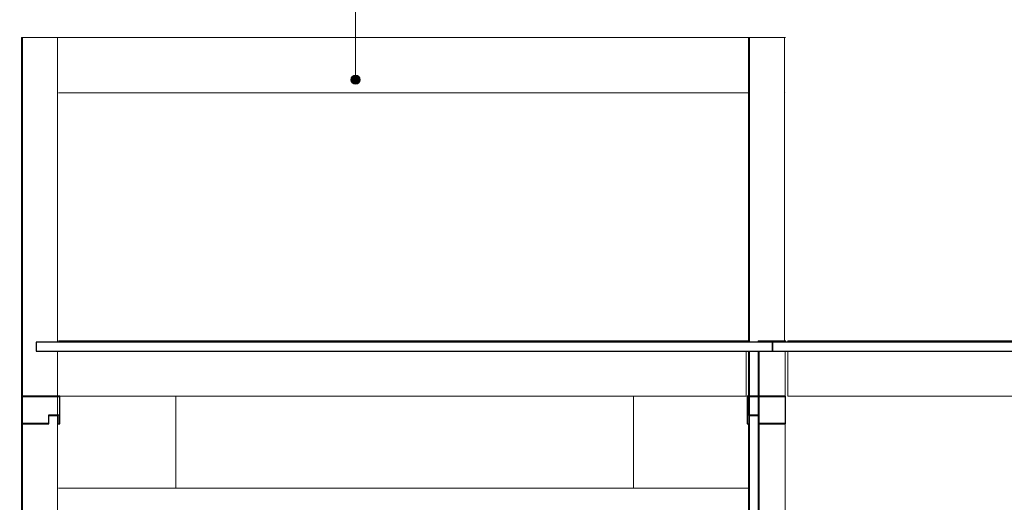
# Model space of a CAD drawing. Header units: millimetres. Extents: x -878167 to -835412, y 145619 to 160658.
# Tile 9 of 27: x -856043 to -850694, y 154223 to 156844. Entities that reach past the tile are written whole.
import ezdxf

# ---------------------------------------------------------------- set-up
doc = ezdxf.new("R2010")
doc.units = ezdxf.units.MM
doc.header["$XCLIPFRAME"] = 2
doc.linetypes.add('Tracejada', pattern=[6.35, 3.175, -3.175])
for name, color, linetype, lineweight in [('A-GENM', 13, 'Continuous', 15), ('A-ROOF', 132, 'Continuous', 5), ('A-WALL', 113, 'Continuous', 15), ('G-ANNO-REFR', 1, 'Tracejada', 5), ('G-ANNO-TEXT', 231, 'Continuous', 5), ('Q-CASE', 31, 'Continuous', 15), ('S-BEAM', 12, 'Continuous', 15), ('S-COLS', 52, 'Continuous', 15)]:
    doc.layers.add(name, color=color, linetype=linetype, lineweight=lineweight)
picture_1 = doc.add_image_def('image1.png', size_in_pixel=(1000, 904))
picture_2 = doc.add_image_def('image2.png', size_in_pixel=(1556, 1639))
picture_3 = doc.add_image_def('image3.png', size_in_pixel=(1500, 1617))
pattern_1 = [(90, (-858288.28, 150900), (-50, 3e-15), [])]

# ---------------------------------------------------------------- blocks, each defined once
blk = doc.blocks.new('M_HSS-Hollow Structural Section-Column - 150 x 150-3731302-TRECHO 1 - CORTE QUIOSQUE')
at = {"layer": 'S-COLS'}
for p, q in [((-852030.6, 155100), (-852030.6, 155093.5)), ((-852020.6, 155100), (-852030.6, 155100)), ((-851890.6, 155100), (-852020.6, 155100)), ((-851880.6, 155100), (-851890.6, 155100)), ((-852030.6, 155043.5), (-852030.6, 154800)), ((-852030.6, 154798), (-852030.6, 154696.9)), ((-852030.6, 154650), (-852030.6, 153611.2)), ((-852030.6, 153439.1), (-852030.6, 152350)), ((-851953, 152350), (-851958.1, 152350))]:
    blk.add_line(p, q, dxfattribs=at)
at = {"layer": 'S-COLS', "lineweight": 5}
for p, q in [((-852025.6, 155093.5), (-852025.6, 155100)), ((-851885.6, 155093.5), (-851885.6, 155100)), ((-852025.6, 154800), (-852025.6, 155043.5)), ((-851885.6, 154800), (-851885.6, 155043.5)), ((-852025.6, 154652), (-852025.6, 154798)), ((-851885.6, 154652), (-851885.6, 154798)), ((-852025.6, 153616.8), (-852025.6, 154650.1)), ((-851885.6, 153844.6), (-851885.6, 154650)), ((-851885.6, 152350), (-851885.6, 153572.6)), ((-852025.6, 152350), (-852025.6, 153444.8))]:
    blk.add_line(p, q, dxfattribs=at)
blk = doc.blocks.new('M_HSS-Hollow Structural Section-Column - 200 x 200-4332007-TRECHO 1 - CORTE QUIOSQUE')
at = {"layer": 'S-COLS'}
for p, q in [((-852083.1, 156747.4), (-852083.1, 155093.5)), ((-852073.1, 156747.4), (-852083.1, 156747.4)), ((-851893.1, 156747.4), (-852073.1, 156747.4)), ((-851883.1, 156747.4), (-851893.1, 156747.4)), ((-852083.1, 155043.5), (-852083.1, 154800)), ((-852083.1, 154798.1), (-852083.1, 154697)), ((-852083.1, 154650), (-852083.1, 153570.1)), ((-852083.1, 153403.9), (-852083.1, 153350))]:
    blk.add_line(p, q, dxfattribs=at)
at = {"layer": 'S-COLS', "lineweight": 5}
for p, q in [((-852078.1, 155093.5), (-852078.1, 156747.4)), ((-851888.1, 155100), (-851888.1, 156747.4)), ((-852078.1, 154800), (-852078.1, 155043.5)), ((-852078.1, 154697), (-852078.1, 154798.1)), ((-852078.1, 153574.5), (-852078.1, 154695.1)), ((-852078.1, 153350), (-852078.1, 153406.1))]:
    blk.add_line(p, q, dxfattribs=at)
blk = doc.blocks.new('M_HSS-Hollow Structural Section-Column - 200 x 200-V16-TRECHO 1 - CORTE QUIOSQUE')
at = {"layer": 'S-COLS'}
for p, q in [((-856033.1, 156747.4), (-856033.1, 154800)), ((-856023.1, 156747.4), (-856033.1, 156747.4)), ((-855843.1, 156747.4), (-856023.1, 156747.4)), ((-855833.1, 156747.4), (-855843.1, 156747.4)), ((-856033.1, 154650), (-856033.1, 152350)), ((-855953.1, 152350), (-855955.6, 152350))]:
    blk.add_line(p, q, dxfattribs=at)
at = {"layer": 'S-COLS', "lineweight": 5}
for p, q in [((-856028.1, 154800), (-856028.1, 156747.4)), ((-855838.1, 155093.5), (-855838.1, 156747.4)), ((-855838.1, 154800), (-855838.1, 155043.5)), ((-856028.1, 154652), (-856028.1, 154798)), ((-855838.1, 154697), (-855838.1, 154798.1)), ((-855838.1, 153350), (-855838.1, 154695.1)), ((-856028.1, 152350), (-856028.1, 154650))]:
    blk.add_line(p, q, dxfattribs=at)
blk = doc.blocks.new('_EST_ VIGA TUBULAR COM LED - W200X19_3-4342600-TRECHO 1 - CORTE QUIOSQUE')
at = {"layer": 'S-BEAM'}
for p, q in [((-852095.8, 155100), (-855833.1, 155100)), ((-852095.8, 155043.5), (-852095.8, 154810)), ((-855825.4, 154800), (-852095.8, 154800))]:
    blk.add_line(p, q, dxfattribs=at)
for centre, start_param, end_param in [((-852095.8, 155090), 0, 1.207849), ((-852095.8, 154810), 1.570796, 3.141593)]:
    blk.add_ellipse(centre, major_axis=(0, 10), ratio=0.000001, start_param=start_param, end_param=end_param, dxfattribs=at)
blk = doc.blocks.new('Casework 1 - Casework 1-4388238-TRECHO 1 - CORTE QUIOSQUE')
at = {"layer": 'Q-CASE', "lineweight": 5}
h = blk.add_hatch(dxfattribs=at)
h.set_pattern_fill('FP2_13', color=256, style=0, pattern_type=2)
h.set_pattern_definition(pattern_1)
h.paths.add_polyline_path([(-855270.6, 153300), (-855270.6, 153350), (-855920.6, 153350), (-855920.6, 153300), (-855295.8, 153300)], flags=0)
h.paths.add_polyline_path([(-852063.1, 153300), (-852033.1, 153300), (-852033.1, 153350), (-852100.2, 153350), (-852109.4, 153338.7), (-852123.4, 153350), (-852708.1, 153350), (-852708.1, 153300), (-852073.1, 153300)], flags=0)
h = blk.add_hatch(dxfattribs=at)
h.set_pattern_fill('FP2_13', color=256, style=0, pattern_type=2)
h.set_pattern_definition(pattern_1)
h.paths.add_polyline_path([(-855920.6, 152450), (-855890.6, 152450), (-855890.6, 153300), (-855920.6, 153300), (-855920.6, 152553.9)], flags=0)
h.paths.add_polyline_path([(-852708.1, 152450), (-852678.1, 152450), (-852678.1, 153300), (-852708.1, 153300), (-852708.1, 153141.3)], flags=0)
h.paths.add_polyline_path([(-852033.1, 152450), (-852033.1, 153300), (-852063.1, 153300), (-852063.1, 152450)], flags=0)
h.paths.add_polyline_path([(-855300.6, 152450), (-855270.6, 152450), (-855270.6, 153300), (-855300.6, 153300), (-855300.6, 152450)], flags=0)
at = {"layer": 'Q-CASE'}
for p, q in [((-855194.2, 154800), (-855194.2, 154300)), ((-852708.1, 154300), (-852708.1, 154800)), ((-855194.2, 154300), (-855833.1, 154300)), ((-852708.1, 154300), (-855194.2, 154300)), ((-852083.1, 154300), (-852708.1, 154300)), ((-855194.2, 153350), (-855219.6, 153350)), ((-853613.3, 153350), (-855194.2, 153350)), ((-855194.2, 153350), (-855194.2, 153300)), ((-852708.1, 153350), (-853402.2, 153350)), ((-855248, 153300), (-855194.2, 153300)), ((-855248, 153300), (-855194.2, 153300)), ((-855194.2, 153300), (-853629, 153300)), ((-855194.2, 153300), (-853629, 153300)), ((-855194.2, 153300), (-855194.2, 153272)), ((-855194.2, 153271.2), (-855194.2, 153269.3)), ((-853387.4, 153300), (-852708.1, 153300)), ((-853387.4, 153300), (-852708.1, 153300)), ((-855194.2, 153199.2), (-855194.2, 153197.3)), ((-855194.2, 153196.4), (-855194.2, 153142.2)), ((-855194.2, 153091.4), (-855194.2, 152450)), ((-855890.6, 152450), (-855890.6, 152450)), ((-855890.6, 152450), (-855884.7, 152450))]:
    blk.add_line(p, q, dxfattribs=at)
at = {"layer": 'Q-CASE', "lineweight": 25}
for p, q in [((-855920.6, 153350), (-855920.6, 153300)), ((-855270.6, 153350), (-855920.6, 153350)), ((-855270.6, 153300), (-855270.6, 153350)), ((-852123.4, 153350), (-852708.1, 153350)), ((-852708.1, 153350), (-852708.1, 153300)), ((-852033.1, 153350), (-852100.2, 153350)), ((-852033.1, 153300), (-852033.1, 153350)), ((-855890.6, 153300), (-855920.6, 153300)), ((-855920.6, 153300), (-855920.6, 152450)), ((-855920.6, 153300), (-855270.6, 153300)), ((-855890.6, 152450), (-855890.6, 153300)), ((-855270.6, 153300), (-855300.6, 153300)), ((-855300.6, 153300), (-855300.6, 152450)), ((-855270.6, 152450), (-855270.6, 153300)), ((-852678.1, 153300), (-852708.1, 153300)), ((-852708.1, 153300), (-852708.1, 152450)), ((-852708.1, 153300), (-852033.1, 153300)), ((-852678.1, 152450), (-852678.1, 153300)), ((-852033.1, 153300), (-852063.1, 153300)), ((-852063.1, 153300), (-852063.1, 152450)), ((-852033.1, 152450), (-852033.1, 153300)), ((-855920.6, 152450), (-855890.6, 152450)), ((-855300.6, 152450), (-855270.6, 152450)), ((-852708.1, 152450), (-852678.1, 152450)), ((-852063.1, 152450), (-852033.1, 152450))]:
    blk.add_line(p, q, dxfattribs=at)
blk = doc.blocks.new('PORTA DE ENROLAD5 - PORTA DE ENROLAD-4388366-TRECHO 1 - CORTE QUIOSQUE')
at = {"layer": 'A-GENM'}
h = blk.add_hatch(color=256, dxfattribs=at)
h.paths.add_polyline_path([(-851893.1, 154650), (-851883.1, 154650), (-851883.1, 154800), (-852090.7, 154800), (-852090.7, 154650), (-852080.7, 154650), (-852080.7, 154695), (-852030.7, 154695), (-852030.6, 154650), (-852009.4, 154650)], flags=0)
h.paths.add_polyline_path([(-851885.6, 154652), (-852028.7, 154652), (-852029.2, 154697), (-852088.7, 154697), (-852088.7, 154798), (-851885.1, 154798), (-851885.1, 154652)], flags=0)
at = {"layer": 'A-GENM', "lineweight": 25}
for p, q in [((-851883.1, 154800), (-852090.7, 154800)), ((-852090.7, 154800), (-852090.7, 154650)), ((-851883.1, 154650), (-851883.1, 154800)), ((-852088.7, 154697), (-852088.7, 154798)), ((-852088.7, 154798), (-851885.1, 154798)), ((-851885.1, 154798), (-851885.1, 154652)), ((-852028.7, 154697), (-852088.7, 154697)), ((-852080.7, 154650), (-852080.7, 154695)), ((-852080.7, 154695), (-852030.7, 154695)), ((-852030.7, 154695), (-852030.7, 154650)), ((-852028.7, 154652), (-852028.7, 154697)), ((-852090.7, 154650), (-852080.7, 154650)), ((-852030.7, 154650), (-851883.1, 154650)), ((-851885.1, 154652), (-852028.7, 154652))]:
    blk.add_line(p, q, dxfattribs=at)
blk = doc.blocks.new('PORTA DE ENROLAD6 - PORTA DE ENROLAD-4388396-TRECHO 1 - CORTE QUIOSQUE')
at = {"layer": 'A-GENM'}
h = blk.add_hatch(color=256, dxfattribs=at)
h.paths.add_polyline_path([(-855835.4, 154650), (-855825.4, 154650), (-855825.4, 154800), (-856033.1, 154800), (-856033.1, 154650), (-855885.4, 154650), (-855885.4, 154695), (-855835.4, 154695)], flags=0)
h.paths.add_polyline_path([(-855958.1, 154652), (-856031.1, 154652), (-856031.1, 154798), (-855827.4, 154798), (-855827.4, 154697), (-855887.4, 154697), (-855887.4, 154652)], flags=0)
at = {"layer": 'A-GENM', "lineweight": 25}
for p, q in [((-855825.4, 154800), (-856033.1, 154800)), ((-856033.1, 154800), (-856033.1, 154650)), ((-855825.4, 154650), (-855825.4, 154800)), ((-856031.1, 154652), (-856031.1, 154798)), ((-856031.1, 154798), (-855827.4, 154798)), ((-855827.4, 154798), (-855827.4, 154697)), ((-855827.4, 154697), (-855887.4, 154697)), ((-855887.4, 154697), (-855887.4, 154652)), ((-855885.4, 154650), (-855885.4, 154695)), ((-855885.4, 154695), (-855835.4, 154695)), ((-855835.4, 154695), (-855835.4, 154650)), ((-856033.1, 154650), (-855885.4, 154650)), ((-855887.4, 154652), (-856031.1, 154652)), ((-855835.4, 154650), (-855825.4, 154650))]:
    blk.add_line(p, q, dxfattribs=at)

msp = doc.modelspace()

# ---------------------------------------------------------------- hatches: boundary and pattern name
at = {"layer": 'G-ANNO-TEXT'}
h = msp.add_hatch(color=7, dxfattribs=at)
edge = h.paths.add_edge_path(flags=0)
edge.add_arc((-854218.624, 156518.228), 25, 0, 360)

# ---------------------------------------------------------------- linework, layer by layer
at = {"layer": 'A-ROOF', "lineweight": 25}
for p, q in [((-848953.043, 155093.52), (-855953.037, 155093.52)), ((-855953.037, 155093.52), (-855953.037, 155043.52)), ((-851953.043, 155093.52), (-851953.043, 155043.52)), ((-851953.037, 155043.52), (-851953.037, 155093.52)), ((-855953.037, 155043.52), (-848953.043, 155043.52))]:
    msp.add_line(p, q, dxfattribs=at)
at = {"layer": 'A-WALL'}
for p, q in [((-852083.055, 156447.38), (-855833.055, 156447.38)), ((-851883.053, 156447.38), (-851883.055, 156447.38)), ((-855833.055, 155100), (-852083.055, 155100))]:
    msp.add_line(p, q, dxfattribs=at)
at = {"layer": 'G-ANNO-TEXT', "color": 7}
msp.add_line((-854218.624, 156518.228), (-854218.624, 157599.512), dxfattribs=at)
msp.add_circle((-854218.624, 156518.228), 25, dxfattribs=at)
at = {"layer": 'S-BEAM'}
for p, q in [((-852083.055, 156747.38), (-855833.055, 156747.38)), ((-855833.055, 156447.38), (-852083.055, 156447.38)), ((-849029.04, 155100), (-851870.355, 155100)), ((-851870.355, 154810), (-851870.355, 155043.52)), ((-851870.355, 154800), (-848907.04, 154800))]:
    msp.add_line(p, q, dxfattribs=at)
for centre, start_param, end_param in [((-851870.355, 155090), 0.00002653, 1.20784999), ((-851870.355, 154810), 1.57079633, 3.14159265)]:
    msp.add_ellipse(centre, major_axis=(0, 10), ratio=0.000001, start_param=start_param, end_param=end_param, dxfattribs=at)

# ---------------------------------------------------------------- block references
at = {"layer": 'A-GENM'}
for name in ['PORTA DE ENROLAD6 - PORTA DE ENROLAD-4388396-TRECHO 1 - CORTE QUIOSQUE', 'PORTA DE ENROLAD5 - PORTA DE ENROLAD-4388366-TRECHO 1 - CORTE QUIOSQUE']:
    msp.add_blockref(name, (0, 0), dxfattribs=at)
at = {"layer": 'Q-CASE'}
msp.add_blockref('Casework 1 - Casework 1-4388238-TRECHO 1 - CORTE QUIOSQUE', (0, 0), dxfattribs=at)
at = {"layer": 'S-BEAM'}
msp.add_blockref('_EST_ VIGA TUBULAR COM LED - W200X19_3-4342600-TRECHO 1 - CORTE QUIOSQUE', (0, 0), dxfattribs=at)
at = {"layer": 'S-COLS'}
for name in ['M_HSS-Hollow Structural Section-Column - 200 x 200-V16-TRECHO 1 - CORTE QUIOSQUE', 'M_HSS-Hollow Structural Section-Column - 200 x 200-4332007-TRECHO 1 - CORTE QUIOSQUE', 'M_HSS-Hollow Structural Section-Column - 150 x 150-3731302-TRECHO 1 - CORTE QUIOSQUE']:
    msp.add_blockref(name, (0, 0), dxfattribs=at)

# ---------------------------------------------------------------- pictures from other files: only their frames are drawn
at = {"layer": 'G-ANNO-REFR'}
image = msp.add_image(picture_3, insert=(-857186.931, 151448.631), size_in_units=(3710.145, 4000), rotation=0, dxfattribs=at)
image.set_boundary_path([(-8482.01805, 3972.00604), (-8482.01805, -2106.5771), (7349.9598, -2106.5771), (7349.9598, 3972.00604), (-8482.01805, 3972.00604)])
image.dxf.flags = 15
image = msp.add_image(picture_2, insert=(-853629.823, 151908.178), size_in_units=(6644.068, 7000), rotation=0, dxfattribs=at)
image.set_boundary_path([(-5746.36477, 3110.6263), (-5746.36477, -410.10796), (3424.50077, -410.10796), (3424.50077, 3110.6263), (-5746.36477, 3110.6263)])
image.dxf.flags = 15
image = msp.add_image(picture_1, insert=(-864655.23, 149590.176), size_in_units=(8716.252, 7883.73), rotation=0, dxfattribs=at)
image.set_boundary_path([(-1550.13622, 1358.9007), (-1550.13622, -365.3047), (2942.53869, -365.3047), (2942.53869, 1358.9007), (-1550.13622, 1358.9007)])
image.dxf.flags = 15

doc.saveas('drawing.dxf')
